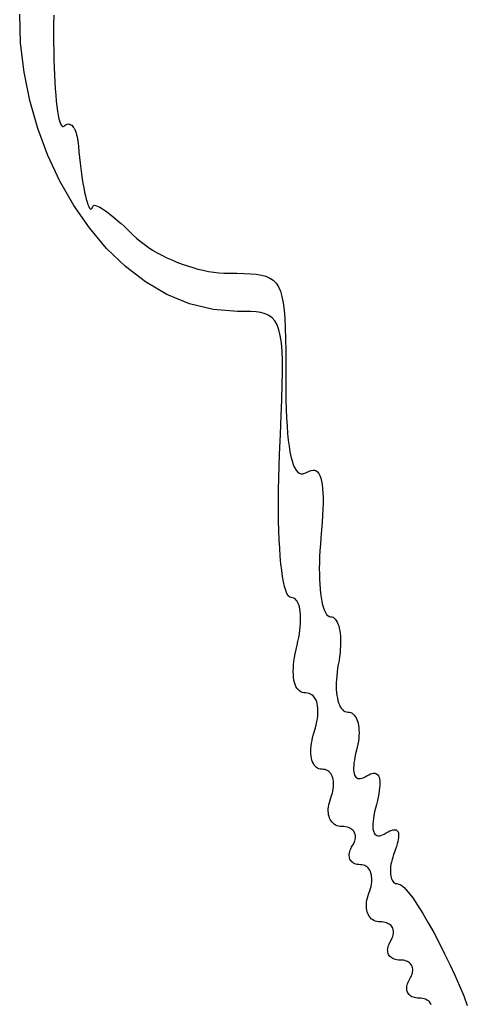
# Model space of a CAD drawing. Header units: metres. Extents: x 7 to 471, y 42 to 513.
# Tile 12 of 85: x 36 to 44, y 178 to 196. Entities that reach past the tile are written whole.
import ezdxf

# ---------------------------------------------------------------- set-up
doc = ezdxf.new("R2010")
doc.units = ezdxf.units.M

msp = doc.modelspace()

# ---------------------------------------------------------------- linework, layer by layer
for p, q in [((36.0162, 195.815), (35.9989, 196.35)), ((36.6287, 196.333), (36.6268, 196.162)), ((36.6268, 196.162), (36.6258, 195.991)), ((36.6258, 195.991), (36.6263, 195.825)), ((36.079, 195.28), (36.0162, 195.815)), ((36.6263, 195.825), (36.6281, 195.665)), ((36.6281, 195.665), (36.6313, 195.511)), ((36.6313, 195.511), (36.6358, 195.364)), ((36.1851, 194.753), (36.079, 195.28)), ((36.6358, 195.364), (36.6416, 195.223)), ((36.6416, 195.223), (36.6485, 195.091)), ((36.6485, 195.091), (36.6566, 194.966)), ((36.6566, 194.966), (36.6658, 194.85)), ((36.6658, 194.85), (36.676, 194.743)), ((36.3323, 194.237), (36.1851, 194.753)), ((36.676, 194.743), (36.6872, 194.646)), ((36.6872, 194.646), (36.6993, 194.558)), ((36.6993, 194.558), (36.7123, 194.481)), ((36.7123, 194.481), (36.7262, 194.416)), ((36.7262, 194.416), (36.7408, 194.361)), ((36.7408, 194.361), (36.7561, 194.319)), ((36.7561, 194.319), (36.7721, 194.289)), ((36.7721, 194.289), (36.7888, 194.273)), ((36.8059, 194.27), (36.8236, 194.28)), ((36.8236, 194.28), (36.8416, 194.296)), ((36.8416, 194.296), (36.8595, 194.308)), ((36.8595, 194.308), (36.8772, 194.315)), ((36.8772, 194.315), (36.8946, 194.319)), ((36.8946, 194.319), (36.9118, 194.318)), ((36.9118, 194.318), (36.9286, 194.314)), ((36.9286, 194.314), (36.9449, 194.306)), ((36.9449, 194.306), (36.9607, 194.295)), ((36.9607, 194.295), (36.976, 194.28)), ((36.976, 194.28), (36.9906, 194.261)), ((36.5184, 193.738), (36.3323, 194.237)), ((36.7888, 194.273), (36.8059, 194.27)), ((36.9906, 194.261), (37.0044, 194.24)), ((37.0044, 194.24), (37.0175, 194.215)), ((37.0175, 194.215), (37.0298, 194.186)), ((37.0298, 194.186), (37.0411, 194.155)), ((37.0411, 194.155), (37.0514, 194.121)), ((37.0514, 194.121), (37.0607, 194.084)), ((37.0607, 194.084), (37.0688, 194.045)), ((37.0688, 194.045), (37.0757, 194.002)), ((37.0757, 194.002), (37.0814, 193.958)), ((37.0814, 193.958), (37.0858, 193.91)), ((37.0858, 193.91), (37.0946, 193.803)), ((36.7411, 193.261), (36.5184, 193.738)), ((37.0946, 193.803), (37.1047, 193.697)), ((37.1047, 193.697), (37.1159, 193.594)), ((37.1159, 193.594), (37.1282, 193.494)), ((37.1282, 193.494), (37.1414, 193.398)), ((37.1414, 193.398), (37.1554, 193.306)), ((36.9983, 192.812), (36.7411, 193.261)), ((37.1554, 193.306), (37.1699, 193.219)), ((37.1699, 193.219), (37.1849, 193.137)), ((37.1849, 193.137), (37.2003, 193.061)), ((37.2003, 193.061), (37.2158, 192.992)), ((37.2158, 192.992), (37.2314, 192.93)), ((37.2314, 192.93), (37.2468, 192.875)), ((37.2468, 192.875), (37.2621, 192.829)), ((37.2621, 192.829), (37.2769, 192.793)), ((37.2877, 192.396), (36.9983, 192.812)), ((37.2769, 192.793), (37.2913, 192.765)), ((37.2913, 192.765), (37.305, 192.748)), ((37.305, 192.748), (37.3179, 192.742)), ((37.3179, 192.742), (37.3298, 192.747)), ((37.3298, 192.747), (37.3407, 192.764)), ((37.3407, 192.764), (37.3503, 192.793)), ((37.3503, 192.793), (37.3563, 192.805)), ((37.3563, 192.805), (37.3668, 192.812)), ((37.3668, 192.812), (37.3815, 192.815)), ((37.3815, 192.815), (37.4004, 192.813)), ((37.4004, 192.813), (37.4232, 192.806)), ((37.4232, 192.806), (37.4497, 192.795)), ((37.4497, 192.795), (37.4797, 192.78)), ((37.4797, 192.78), (37.513, 192.76)), ((37.513, 192.76), (37.5494, 192.737)), ((37.5494, 192.737), (37.5888, 192.71)), ((37.5888, 192.71), (37.6309, 192.68)), ((37.6309, 192.68), (37.6755, 192.646)), ((37.6755, 192.646), (37.7224, 192.608)), ((37.7224, 192.608), (37.7715, 192.568)), ((37.7715, 192.568), (37.8226, 192.524)), ((37.8226, 192.524), (37.8754, 192.477)), ((37.8754, 192.477), (37.9297, 192.428)), ((37.6071, 192.018), (37.2877, 192.396)), ((37.9297, 192.428), (37.9854, 192.376)), ((37.9854, 192.376), (38.0422, 192.321)), ((38.0422, 192.321), (38.1, 192.264)), ((38.1, 192.264), (38.1617, 192.206)), ((38.1617, 192.206), (38.2287, 192.149)), ((38.2287, 192.149), (38.3008, 192.094)), ((38.3008, 192.094), (38.3775, 192.04)), ((37.9543, 191.684), (37.6071, 192.018)), ((38.3775, 192.04), (38.4583, 191.988)), ((38.4583, 191.988), (38.5427, 191.939)), ((38.5427, 191.939), (38.6304, 191.891)), ((38.6304, 191.891), (38.7208, 191.846)), ((38.7208, 191.846), (38.8136, 191.804)), ((38.8136, 191.804), (38.9084, 191.764)), ((38.9084, 191.764), (39.0046, 191.727)), ((39.0046, 191.727), (39.1018, 191.694)), ((38.327, 191.399), (37.9543, 191.684)), ((39.1018, 191.694), (39.1996, 191.663)), ((39.1996, 191.663), (39.2976, 191.637)), ((39.2976, 191.637), (39.3953, 191.613)), ((39.3953, 191.613), (39.4922, 191.594)), ((39.4922, 191.594), (39.588, 191.579)), ((39.588, 191.579), (39.6822, 191.568)), ((39.6822, 191.568), (39.7743, 191.561)), ((39.7743, 191.561), (39.8639, 191.558)), ((39.8639, 191.558), (40.0136, 191.558)), ((40.0136, 191.558), (40.1485, 191.556)), ((40.1485, 191.556), (40.2693, 191.551)), ((40.2693, 191.551), (40.3768, 191.541)), ((38.723, 191.168), (38.327, 191.399)), ((40.3768, 191.541), (40.4719, 191.525)), ((40.4719, 191.525), (40.5552, 191.502)), ((40.5552, 191.502), (40.6275, 191.47)), ((40.6275, 191.47), (40.6897, 191.428)), ((40.6897, 191.428), (40.7424, 191.374)), ((40.7424, 191.374), (40.7865, 191.307)), ((40.7865, 191.307), (40.8227, 191.225)), ((40.8227, 191.225), (40.8518, 191.127)), ((39.1402, 190.996), (38.723, 191.168)), ((40.8518, 191.127), (40.8746, 191.012)), ((40.8746, 191.012), (40.8919, 190.878)), ((39.5762, 190.89), (39.1402, 190.996)), ((40.029, 190.853), (39.5762, 190.89)), ((40.1559, 190.852), (40.029, 190.853)), ((40.27, 190.85), (40.1559, 190.852)), ((40.3721, 190.843), (40.27, 190.85)), ((40.4626, 190.83), (40.3721, 190.843)), ((40.5422, 190.809), (40.4626, 190.83)), ((40.8919, 190.878), (40.9044, 190.724)), ((40.6113, 190.778), (40.5422, 190.809)), ((40.6706, 190.735), (40.6113, 190.778)), ((40.7207, 190.678), (40.6706, 190.735)), ((40.7621, 190.606), (40.7207, 190.678)), ((40.9044, 190.724), (40.9129, 190.548)), ((40.7953, 190.515), (40.7621, 190.606)), ((40.8211, 190.405), (40.7953, 190.515)), ((40.9129, 190.548), (40.9181, 190.348)), ((40.8398, 190.274), (40.8211, 190.405)), ((40.8522, 190.118), (40.8398, 190.274)), ((40.9181, 190.348), (40.9209, 190.124)), ((40.8588, 189.937), (40.8522, 190.118)), ((40.9209, 190.124), (40.922, 189.875)), ((40.8601, 189.729), (40.8588, 189.937)), ((40.8567, 189.491), (40.8601, 189.729)), ((40.922, 189.875), (40.9222, 189.597)), ((40.9222, 189.597), (40.9231, 189.4)), ((40.8492, 189.222), (40.8567, 189.491)), ((40.9231, 189.4), (40.9259, 189.215)), ((40.8382, 188.92), (40.8492, 189.222)), ((40.9259, 189.215), (40.9305, 189.043)), ((40.9305, 189.043), (40.9371, 188.882)), ((40.8243, 188.582), (40.8382, 188.92)), ((40.9371, 188.882), (40.9455, 188.734)), ((40.9455, 188.734), (40.9559, 188.597)), ((40.8079, 188.207), (40.8243, 188.582)), ((40.9559, 188.597), (40.9682, 188.472)), ((40.9682, 188.472), (40.9825, 188.359)), ((40.9825, 188.359), (40.9988, 188.257)), ((40.7993, 187.986), (40.8079, 188.207)), ((40.9988, 188.257), (41.0172, 188.167)), ((41.0172, 188.167), (41.0375, 188.089)), ((41.0375, 188.089), (41.06, 188.021)), ((40.7929, 187.771), (40.7993, 187.986)), ((41.06, 188.021), (41.0845, 187.965)), ((41.0845, 187.965), (41.1112, 187.92)), ((41.1112, 187.92), (41.14, 187.887)), ((41.3562, 187.901), (41.3929, 187.914)), ((41.3929, 187.914), (41.4267, 187.919)), ((41.4267, 187.919), (41.4576, 187.916)), ((41.4576, 187.916), (41.4855, 187.904)), ((41.4855, 187.904), (41.5107, 187.884)), ((40.7889, 187.562), (40.7929, 187.771)), ((41.14, 187.887), (41.1709, 187.864)), ((41.1709, 187.864), (41.204, 187.852)), ((41.204, 187.852), (41.2393, 187.85)), ((41.2393, 187.85), (41.2768, 187.86)), ((41.2768, 187.86), (41.3166, 187.88)), ((41.3166, 187.88), (41.3562, 187.901)), ((41.5107, 187.884), (41.533, 187.855)), ((41.533, 187.855), (41.5525, 187.817)), ((41.5525, 187.817), (41.5692, 187.771)), ((41.5692, 187.771), (41.5831, 187.716)), ((40.7871, 187.36), (40.7889, 187.562)), ((41.5831, 187.716), (41.5942, 187.652)), ((41.5942, 187.652), (41.6025, 187.579)), ((41.6025, 187.579), (41.6081, 187.497)), ((40.7875, 187.165), (40.7871, 187.36)), ((41.6081, 187.497), (41.6109, 187.406)), ((41.6109, 187.406), (41.6111, 187.306)), ((41.6086, 187.197), (41.6033, 187.079)), ((41.6111, 187.306), (41.6086, 187.197)), ((40.79, 186.978), (40.7875, 187.165)), ((41.6033, 187.079), (41.5954, 186.951)), ((40.7946, 186.801), (40.79, 186.978)), ((41.5849, 186.813), (41.5717, 186.666)), ((41.5954, 186.951), (41.5849, 186.813)), ((40.8013, 186.632), (40.7946, 186.801)), ((40.8099, 186.473), (40.8013, 186.632)), ((41.5717, 186.666), (41.5614, 186.547)), ((40.8204, 186.325), (40.8099, 186.473)), ((41.5614, 186.547), (41.5533, 186.43)), ((40.8329, 186.188), (40.8204, 186.325)), ((41.5475, 186.317), (41.544, 186.206)), ((41.5533, 186.43), (41.5475, 186.317)), ((40.8472, 186.063), (40.8329, 186.188)), ((41.544, 186.206), (41.5425, 186.1)), ((41.5425, 186.1), (41.5432, 185.998)), ((40.8632, 185.951), (40.8472, 186.063)), ((40.881, 185.851), (40.8632, 185.951)), ((41.5432, 185.998), (41.5459, 185.9)), ((41.5459, 185.9), (41.5507, 185.807)), ((40.9005, 185.765), (40.881, 185.851)), ((40.9216, 185.693), (40.9005, 185.765)), ((41.5507, 185.807), (41.5574, 185.719)), ((41.5574, 185.719), (41.566, 185.636)), ((40.9443, 185.636), (40.9216, 185.693)), ((40.9685, 185.595), (40.9443, 185.636)), ((40.9942, 185.57), (40.9685, 185.595)), ((41.0213, 185.561), (40.9942, 185.57)), ((41.0476, 185.558), (41.0213, 185.561)), ((41.0718, 185.549), (41.0476, 185.558)), ((41.094, 185.535), (41.0718, 185.549)), ((41.1141, 185.516), (41.094, 185.535)), ((41.566, 185.636), (41.5765, 185.56)), ((41.5765, 185.56), (41.5889, 185.49)), ((41.1321, 185.492), (41.1141, 185.516)), ((41.1479, 185.462), (41.1321, 185.492)), ((41.1616, 185.428), (41.1479, 185.462)), ((41.1731, 185.39), (41.1616, 185.428)), ((41.1824, 185.348), (41.1731, 185.39)), ((41.5889, 185.49), (41.603, 185.427)), ((41.603, 185.427), (41.6188, 185.372)), ((41.6188, 185.372), (41.6364, 185.323)), ((41.1894, 185.302), (41.1824, 185.348)), ((41.1942, 185.252), (41.1894, 185.302)), ((41.1967, 185.199), (41.1942, 185.252)), ((41.1968, 185.143), (41.1967, 185.199)), ((41.6364, 185.323), (41.6555, 185.283)), ((41.6555, 185.283), (41.6763, 185.251)), ((41.6763, 185.251), (41.6986, 185.227)), ((41.6986, 185.227), (41.7224, 185.213)), ((41.7224, 185.213), (41.7477, 185.208)), ((41.7477, 185.208), (41.7729, 185.205)), ((41.7729, 185.205), (41.7964, 185.197)), ((41.7964, 185.197), (41.8183, 185.183)), ((41.8183, 185.183), (41.8384, 185.163)), ((41.1829, 184.957), (41.1899, 185.022)), ((41.1899, 185.022), (41.1945, 185.084)), ((41.1945, 185.084), (41.1968, 185.143)), ((41.8384, 185.163), (41.8567, 185.139)), ((41.8567, 185.139), (41.8733, 185.109)), ((41.8733, 185.109), (41.888, 185.076)), ((41.888, 185.076), (41.9008, 185.038)), ((41.9008, 185.038), (41.9117, 184.995)), ((41.9117, 184.995), (41.9207, 184.949)), ((41.147, 184.751), (41.1614, 184.822)), ((41.1614, 184.822), (41.1734, 184.89)), ((41.1734, 184.89), (41.1829, 184.957)), ((41.9207, 184.949), (41.9276, 184.9)), ((41.9276, 184.9), (41.9326, 184.846)), ((41.9326, 184.846), (41.9354, 184.79)), ((41.1113, 184.6), (41.13, 184.679)), ((41.13, 184.679), (41.147, 184.751)), ((41.9347, 184.669), (41.9312, 184.604)), ((41.9361, 184.731), (41.9347, 184.669)), ((41.9354, 184.79), (41.9361, 184.731)), ((41.0729, 184.382), (41.0828, 184.451)), ((41.0828, 184.451), (41.0956, 184.524)), ((41.0956, 184.524), (41.1113, 184.6)), ((41.9172, 184.469), (41.9068, 184.398)), ((41.9253, 184.538), (41.9172, 184.469)), ((41.9312, 184.604), (41.9253, 184.538)), ((41.0618, 184.253), (41.0659, 184.315)), ((41.0659, 184.315), (41.0729, 184.382)), ((41.8941, 184.326), (41.8815, 184.254)), ((41.9068, 184.398), (41.8941, 184.326)), ((41.0605, 184.193), (41.0618, 184.253)), ((41.062, 184.137), (41.0605, 184.193)), ((41.0663, 184.085), (41.062, 184.137)), ((41.0734, 184.037), (41.0663, 184.085)), ((41.8638, 184.115), (41.8586, 184.048)), ((41.8714, 184.184), (41.8638, 184.115)), ((41.8815, 184.254), (41.8714, 184.184)), ((41.0832, 183.993), (41.0734, 184.037)), ((41.0958, 183.953), (41.0832, 183.993)), ((41.1111, 183.918), (41.0958, 183.953)), ((41.129, 183.887), (41.1111, 183.918)), ((41.8559, 183.984), (41.8554, 183.922)), ((41.8554, 183.922), (41.8573, 183.863)), ((41.8586, 184.048), (41.8559, 183.984)), ((41.1496, 183.86), (41.129, 183.887)), ((41.1729, 183.838), (41.1496, 183.86)), ((41.1988, 183.82), (41.1729, 183.838)), ((41.2273, 183.807), (41.1988, 183.82)), ((41.2583, 183.8), (41.2273, 183.807)), ((41.2919, 183.797), (41.2583, 183.8)), ((41.3242, 183.795), (41.2919, 183.797)), ((41.3541, 183.789), (41.3242, 183.795)), ((41.3816, 183.778), (41.3541, 183.789)), ((41.4066, 183.763), (41.3816, 183.778)), ((41.4292, 183.745), (41.4066, 183.763)), ((41.4493, 183.722), (41.4292, 183.745)), ((41.4669, 183.696), (41.4493, 183.722)), ((41.8573, 183.863), (41.8615, 183.806)), ((41.8615, 183.806), (41.8678, 183.753)), ((41.8678, 183.753), (41.8763, 183.704)), ((41.4819, 183.667), (41.4669, 183.696)), ((41.4943, 183.634), (41.4819, 183.667)), ((41.5041, 183.598), (41.4943, 183.634)), ((41.5112, 183.559), (41.5041, 183.598)), ((41.5157, 183.517), (41.5112, 183.559)), ((41.8763, 183.704), (41.887, 183.657)), ((41.887, 183.657), (41.8997, 183.615)), ((41.8997, 183.615), (41.9144, 183.577)), ((41.9144, 183.577), (41.9312, 183.543)), ((41.9312, 183.543), (41.9498, 183.514)), ((41.5062, 183.322), (41.5127, 183.375)), ((41.5127, 183.375), (41.5165, 183.425)), ((41.5175, 183.472), (41.5157, 183.517)), ((41.5165, 183.425), (41.5175, 183.472)), ((41.9498, 183.514), (41.9704, 183.49)), ((41.9704, 183.49), (41.9928, 183.47)), ((41.9928, 183.47), (42.0169, 183.456)), ((42.0169, 183.456), (42.0429, 183.447)), ((42.0429, 183.447), (42.0705, 183.444)), ((42.0705, 183.444), (42.0981, 183.442)), ((42.0981, 183.442), (42.1239, 183.435)), ((42.1239, 183.435), (42.1478, 183.424)), ((42.1478, 183.424), (42.1698, 183.408)), ((42.1698, 183.408), (42.1899, 183.389)), ((42.1899, 183.389), (42.2081, 183.365)), ((42.2081, 183.365), (42.2242, 183.338)), ((41.4694, 183.152), (41.4846, 183.211)), ((41.4846, 183.211), (41.4968, 183.268)), ((41.4968, 183.268), (41.5062, 183.322)), ((42.2242, 183.338), (42.2383, 183.308)), ((42.2383, 183.308), (42.2502, 183.274)), ((42.2502, 183.274), (42.26, 183.237)), ((42.26, 183.237), (42.2677, 183.197)), ((42.2677, 183.197), (42.2731, 183.155)), ((41.4193, 182.976), (41.4339, 183.033)), ((41.4339, 183.033), (41.4694, 183.152)), ((42.2755, 183.013), (42.2716, 182.961)), ((42.2731, 183.155), (42.2762, 183.11)), ((42.277, 183.062), (42.2755, 183.013)), ((42.2762, 183.11), (42.277, 183.062)), ((41.3878, 182.765), (41.3917, 182.815)), ((41.3917, 182.815), (41.3982, 182.866)), ((41.3982, 182.866), (41.4074, 182.92)), ((41.4074, 182.92), (41.4193, 182.976)), ((42.2563, 182.853), (42.245, 182.796)), ((42.2652, 182.908), (42.2563, 182.853)), ((42.2716, 182.961), (42.2652, 182.908)), ((41.3866, 182.717), (41.3878, 182.765)), ((41.3879, 182.672), (41.3866, 182.717)), ((41.3918, 182.63), (41.3879, 182.672)), ((41.3982, 182.591), (41.3918, 182.63)), ((42.215, 182.674), (42.2017, 182.613)), ((42.231, 182.739), (42.215, 182.674)), ((42.245, 182.796), (42.231, 182.739)), ((41.407, 182.554), (41.3982, 182.591)), ((41.4183, 182.521), (41.407, 182.554)), ((41.4321, 182.49), (41.4183, 182.521)), ((41.4482, 182.464), (41.4321, 182.49)), ((41.4666, 182.441), (41.4482, 182.464)), ((41.4874, 182.422), (41.4666, 182.441)), ((42.1785, 182.456), (42.1762, 182.412)), ((42.1835, 182.504), (42.1785, 182.456)), ((42.1912, 182.557), (42.1835, 182.504)), ((42.2017, 182.613), (42.1912, 182.557)), ((41.5104, 182.406), (41.4874, 182.422)), ((41.5357, 182.395), (41.5104, 182.406)), ((41.5632, 182.388), (41.5357, 182.395)), ((41.5928, 182.386), (41.5632, 182.388)), ((41.622, 182.384), (41.5928, 182.386)), ((41.6493, 182.379), (41.622, 182.384)), ((41.6745, 182.371), (41.6493, 182.379)), ((41.6977, 182.359), (41.6745, 182.371)), ((41.7188, 182.344), (41.6977, 182.359)), ((41.7377, 182.327), (41.7188, 182.344)), ((41.7545, 182.307), (41.7377, 182.327)), ((41.7691, 182.284), (41.7545, 182.307)), ((41.7814, 182.258), (41.7691, 182.284)), ((41.7914, 182.231), (41.7814, 182.258)), ((42.1762, 182.412), (42.1767, 182.373)), ((42.1767, 182.373), (42.1798, 182.337)), ((42.1798, 182.337), (42.1857, 182.306)), ((42.1857, 182.306), (42.1942, 182.28)), ((42.1942, 182.28), (42.2053, 182.258)), ((42.2053, 182.258), (42.2191, 182.24)), ((42.3877, 182.245), (42.4219, 182.264)), ((42.4219, 182.264), (42.4566, 182.284)), ((42.4566, 182.284), (42.4887, 182.299)), ((42.4887, 182.299), (42.5181, 182.309)), ((42.5181, 182.309), (42.5448, 182.313)), ((42.5448, 182.313), (42.5688, 182.313)), ((42.5688, 182.313), (42.5901, 182.308)), ((42.5901, 182.308), (42.6087, 182.298)), ((42.6087, 182.298), (42.6246, 182.283)), ((42.6246, 182.283), (42.6377, 182.263)), ((42.6377, 182.263), (42.648, 182.238)), ((41.799, 182.201), (41.7914, 182.231)), ((41.8043, 182.169), (41.799, 182.201)), ((41.8071, 182.135), (41.8043, 182.169)), ((41.8054, 182.062), (41.8075, 182.1)), ((41.8075, 182.1), (41.8071, 182.135)), ((42.2191, 182.24), (42.2354, 182.227)), ((42.2354, 182.227), (42.2544, 182.218)), ((42.2544, 182.218), (42.276, 182.214)), ((42.276, 182.214), (42.3001, 182.215)), ((42.3001, 182.215), (42.3268, 182.22)), ((42.3268, 182.22), (42.356, 182.23)), ((42.356, 182.23), (42.3877, 182.245)), ((42.648, 182.238), (42.6557, 182.209)), ((42.6557, 182.209), (42.6605, 182.175)), ((42.6618, 182.093), (42.6583, 182.045)), ((42.6605, 182.175), (42.6625, 182.136)), ((42.6625, 182.136), (42.6618, 182.093)), ((41.7555, 181.857), (41.7708, 181.9)), ((41.7708, 181.9), (41.7834, 181.942)), ((41.7834, 181.942), (41.7934, 181.984)), ((41.7934, 181.984), (41.8007, 182.024)), ((41.8007, 182.024), (41.8054, 182.062)), ((42.6428, 181.935), (42.6308, 181.873)), ((42.6519, 181.992), (42.6428, 181.935)), ((42.6583, 182.045), (42.6519, 181.992)), ((41.7125, 181.69), (41.7188, 181.73)), ((41.7188, 181.73), (41.728, 181.771)), ((41.728, 181.771), (41.7402, 181.814)), ((41.7402, 181.814), (41.7555, 181.857)), ((42.5983, 181.735), (42.5804, 181.664)), ((42.6159, 181.806), (42.5983, 181.735)), ((42.6308, 181.873), (42.6159, 181.806)), ((41.7084, 181.614), (41.709, 181.651)), ((41.7105, 181.579), (41.7084, 181.614)), ((41.709, 181.651), (41.7125, 181.69)), ((41.7153, 181.545), (41.7105, 181.579)), ((41.7228, 181.513), (41.7153, 181.545)), ((42.5533, 181.534), (42.544, 181.477)), ((42.5654, 181.597), (42.5533, 181.534)), ((42.5804, 181.664), (42.5654, 181.597)), ((41.7328, 181.483), (41.7228, 181.513)), ((41.7454, 181.456), (41.7328, 181.483)), ((41.7605, 181.43), (41.7454, 181.456)), ((41.7779, 181.407), (41.7605, 181.43)), ((41.7978, 181.387), (41.7779, 181.407)), ((41.82, 181.37), (41.7978, 181.387)), ((41.8444, 181.355), (41.82, 181.37)), ((41.871, 181.343), (41.8444, 181.355)), ((42.534, 181.376), (42.5333, 181.332)), ((42.5376, 181.424), (42.534, 181.376)), ((42.544, 181.477), (42.5376, 181.424)), ((41.8998, 181.335), (41.871, 181.343)), ((41.9307, 181.33), (41.8998, 181.335)), ((41.9636, 181.328), (41.9307, 181.33)), ((41.9965, 181.327), (41.9636, 181.328)), ((42.0272, 181.323), (41.9965, 181.327)), ((42.0558, 181.317), (42.0272, 181.323)), ((42.0821, 181.31), (42.0558, 181.317)), ((42.1061, 181.3), (42.0821, 181.31)), ((42.1278, 181.288), (42.1061, 181.3)), ((42.147, 181.275), (42.1278, 181.288)), ((42.1639, 181.259), (42.147, 181.275)), ((42.1783, 181.243), (42.1639, 181.259)), ((42.19, 181.224), (42.1783, 181.243)), ((42.1993, 181.204), (42.19, 181.224)), ((42.2058, 181.183), (42.1993, 181.204)), ((42.2097, 181.16), (42.2058, 181.183)), ((42.5333, 181.332), (42.5354, 181.293)), ((42.5354, 181.293), (42.5403, 181.259)), ((42.5403, 181.259), (42.5481, 181.23)), ((42.5481, 181.23), (42.5586, 181.206)), ((42.5586, 181.206), (42.572, 181.187)), ((42.572, 181.187), (42.5882, 181.172)), ((42.5882, 181.172), (42.6071, 181.162)), ((42.6806, 181.163), (42.7106, 181.173)), ((42.7106, 181.173), (42.7434, 181.189)), ((42.7434, 181.189), (42.7789, 181.209)), ((42.7789, 181.209), (42.8135, 181.229)), ((42.8135, 181.229), (42.8454, 181.245)), ((42.8454, 181.245), (42.8746, 181.257)), ((42.8746, 181.257), (42.9009, 181.265)), ((42.9009, 181.265), (42.9244, 181.269)), ((42.9244, 181.269), (42.9451, 181.268)), ((42.9451, 181.268), (42.963, 181.264)), ((42.963, 181.264), (42.9781, 181.256)), ((42.9781, 181.256), (42.9903, 181.244)), ((42.9903, 181.244), (42.9997, 181.228)), ((42.9997, 181.228), (43.0062, 181.208)), ((43.0062, 181.208), (43.0098, 181.184)), ((43.0098, 181.184), (43.0105, 181.156)), ((42.1569, 180.975), (42.1734, 181.004)), ((42.1734, 181.004), (42.1868, 181.032)), ((42.1868, 181.032), (42.1972, 181.06)), ((42.1972, 181.06), (42.2046, 181.086)), ((42.2046, 181.086), (42.2091, 181.112)), ((42.2091, 181.112), (42.2108, 181.137)), ((42.2108, 181.137), (42.2097, 181.16)), ((42.6071, 181.162), (42.6288, 181.158)), ((42.6288, 181.158), (42.6533, 181.158)), ((42.6533, 181.158), (42.6806, 181.163)), ((42.9841, 181.007), (42.9702, 180.961)), ((42.9951, 181.05), (42.9841, 181.007)), ((43.0032, 181.089), (42.9951, 181.05)), ((43.0083, 181.124), (43.0032, 181.089)), ((43.0105, 181.156), (43.0083, 181.124)), ((42.0968, 180.79), (42.0975, 180.813)), ((42.0975, 180.813), (42.1009, 180.838)), ((42.1009, 180.838), (42.1068, 180.864)), ((42.1068, 180.864), (42.1153, 180.89)), ((42.1153, 180.89), (42.1264, 180.918)), ((42.1264, 180.918), (42.1403, 180.946)), ((42.1403, 180.946), (42.1569, 180.975)), ((42.916, 180.809), (42.9008, 180.762)), ((42.9334, 180.856), (42.916, 180.809)), ((42.9533, 180.91), (42.9334, 180.856)), ((42.9702, 180.961), (42.9533, 180.91)), ((42.0985, 180.767), (42.0968, 180.79)), ((42.1028, 180.746), (42.0985, 180.767)), ((42.1094, 180.726), (42.1028, 180.746)), ((42.1185, 180.707), (42.1094, 180.726)), ((42.1299, 180.691), (42.1185, 180.707)), ((42.1436, 180.675), (42.1299, 180.691)), ((42.1596, 180.662), (42.1436, 180.675)), ((42.1779, 180.65), (42.1596, 180.662)), ((42.1983, 180.64), (42.1779, 180.65)), ((42.221, 180.633), (42.1983, 180.64)), ((42.2458, 180.627), (42.221, 180.633)), ((42.2726, 180.623), (42.2458, 180.627)), ((42.3016, 180.622), (42.2726, 180.623)), ((42.3305, 180.62), (42.3016, 180.622)), ((42.3575, 180.615), (42.3305, 180.62)), ((42.8687, 180.629), (42.8624, 180.587)), ((42.8772, 180.671), (42.8687, 180.629)), ((42.8879, 180.716), (42.8772, 180.671)), ((42.9008, 180.762), (42.8879, 180.716)), ((42.3825, 180.607), (42.3575, 180.615)), ((42.4054, 180.595), (42.3825, 180.607)), ((42.4263, 180.58), (42.4054, 180.595)), ((42.445, 180.563), (42.4263, 180.58)), ((42.4615, 180.543), (42.445, 180.563)), ((42.4759, 180.52), (42.4615, 180.543)), ((42.488, 180.494), (42.4759, 180.52)), ((42.4978, 180.467), (42.488, 180.494)), ((42.5053, 180.437), (42.4978, 180.467)), ((42.5105, 180.405), (42.5053, 180.437)), ((42.8583, 180.548), (42.8564, 180.51)), ((42.8564, 180.51), (42.8566, 180.475)), ((42.8566, 180.475), (42.859, 180.442)), ((42.8624, 180.587), (42.8583, 180.548)), ((42.859, 180.442), (42.8635, 180.411)), ((42.499, 180.22), (42.5064, 180.26)), ((42.5064, 180.26), (42.5112, 180.299)), ((42.5132, 180.371), (42.5105, 180.405)), ((42.5112, 180.299), (42.5134, 180.336)), ((42.5134, 180.336), (42.5132, 180.371)), ((42.8635, 180.411), (42.8701, 180.383)), ((42.8701, 180.383), (42.8788, 180.358)), ((42.8788, 180.358), (42.8895, 180.335)), ((42.8895, 180.335), (42.9023, 180.316)), ((42.9023, 180.316), (42.9171, 180.299)), ((42.9171, 180.299), (42.934, 180.287)), ((42.934, 180.287), (42.9529, 180.277)), ((42.9529, 180.277), (42.9737, 180.271)), ((42.9737, 180.271), (42.9966, 180.269)), ((42.9966, 180.269), (43.0479, 180.251)), ((42.4458, 180.05), (42.461, 180.093)), ((42.461, 180.093), (42.4764, 180.136)), ((42.4764, 180.136), (42.489, 180.179)), ((42.489, 180.179), (42.499, 180.22)), ((43.0479, 180.251), (43.1117, 180.199)), ((43.1117, 180.199), (43.1862, 180.116)), ((43.1862, 180.116), (43.2698, 180.006)), ((42.4146, 179.888), (42.418, 179.926)), ((42.418, 179.926), (42.4243, 179.966)), ((42.4243, 179.966), (42.4336, 180.008)), ((42.4336, 180.008), (42.4458, 180.05)), ((43.2698, 180.006), (43.3606, 179.873)), ((42.4139, 179.85), (42.4146, 179.888)), ((42.416, 179.815), (42.4139, 179.85)), ((42.4209, 179.781), (42.416, 179.815)), ((42.4283, 179.749), (42.4209, 179.781)), ((42.4384, 179.719), (42.4283, 179.749)), ((42.4509, 179.692), (42.4384, 179.719)), ((43.3606, 179.873), (43.4568, 179.719)), ((43.4568, 179.719), (43.5568, 179.549)), ((42.466, 179.666), (42.4509, 179.692)), ((42.4835, 179.643), (42.466, 179.666)), ((42.5034, 179.623), (42.4835, 179.643)), ((42.5255, 179.606), (42.5034, 179.623)), ((42.55, 179.591), (42.5255, 179.606)), ((42.5766, 179.579), (42.55, 179.591)), ((42.6054, 179.571), (42.5766, 179.579)), ((42.6362, 179.566), (42.6054, 179.571)), ((42.6692, 179.564), (42.6362, 179.566)), ((42.702, 179.563), (42.6692, 179.564)), ((42.7328, 179.559), (42.702, 179.563)), ((42.7613, 179.554), (42.7328, 179.559)), ((42.7876, 179.546), (42.7613, 179.554)), ((42.8116, 179.536), (42.7876, 179.546)), ((42.8333, 179.524), (42.8116, 179.536)), ((43.5568, 179.549), (43.6588, 179.367)), ((42.8526, 179.511), (42.8333, 179.524)), ((42.8694, 179.496), (42.8526, 179.511)), ((42.8838, 179.479), (42.8694, 179.496)), ((42.8956, 179.46), (42.8838, 179.479)), ((42.9048, 179.44), (42.8956, 179.46)), ((42.9114, 179.419), (42.9048, 179.44)), ((42.9102, 179.322), (42.9147, 179.348)), ((42.9153, 179.397), (42.9114, 179.419)), ((42.9147, 179.348), (42.9164, 179.373)), ((42.9164, 179.373), (42.9153, 179.397)), ((43.6588, 179.367), (43.7609, 179.174)), ((42.8324, 179.154), (42.846, 179.182)), ((42.846, 179.182), (42.8789, 179.24)), ((42.8789, 179.24), (42.8923, 179.268)), ((42.8923, 179.268), (42.9027, 179.296)), ((42.9027, 179.296), (42.9102, 179.322)), ((43.7609, 179.174), (43.8616, 178.976)), ((42.8067, 179.049), (42.8089, 179.074)), ((42.8072, 179.026), (42.8067, 179.049)), ((42.8103, 179.003), (42.8072, 179.026)), ((42.8089, 179.074), (42.8139, 179.1)), ((42.816, 178.982), (42.8103, 179.003)), ((42.8139, 179.1), (42.8218, 179.127)), ((42.8243, 178.962), (42.816, 178.982)), ((42.8218, 179.127), (42.8324, 179.154)), ((42.8352, 178.944), (42.8243, 178.962)), ((42.8485, 178.927), (42.8352, 178.944)), ((42.8643, 178.911), (42.8485, 178.927)), ((42.8824, 178.898), (42.8643, 178.911)), ((42.9029, 178.886), (42.8824, 178.898)), ((42.9257, 178.876), (42.9029, 178.886)), ((42.9507, 178.869), (42.9257, 178.876)), ((42.978, 178.863), (42.9507, 178.869)), ((43.0074, 178.859), (42.978, 178.863)), ((43.0704, 178.857), (43.0074, 178.859)), ((43.0998, 178.854), (43.0704, 178.857)), ((43.127, 178.848), (43.0998, 178.854)), ((43.1521, 178.84), (43.127, 178.848)), ((43.1748, 178.83), (43.1521, 178.84)), ((43.1953, 178.819), (43.1748, 178.83)), ((43.2135, 178.805), (43.1953, 178.819)), ((43.2292, 178.79), (43.2135, 178.805)), ((43.8616, 178.976), (43.959, 178.776)), ((43.2426, 178.773), (43.2292, 178.79)), ((43.2534, 178.755), (43.2426, 178.773)), ((43.2617, 178.735), (43.2534, 178.755)), ((43.256, 178.59), (43.2638, 178.617)), ((43.2675, 178.714), (43.2617, 178.735)), ((43.2638, 178.617), (43.2688, 178.643)), ((43.2706, 178.691), (43.2675, 178.714)), ((43.2688, 178.643), (43.2711, 178.667)), ((43.2711, 178.667), (43.2706, 178.691)), ((43.959, 178.776), (44.0513, 178.577)), ((43.1745, 178.421), (43.1852, 178.449)), ((43.1852, 178.449), (43.1988, 178.477)), ((43.1988, 178.477), (43.2318, 178.534)), ((43.2318, 178.534), (43.2453, 178.563)), ((43.2453, 178.563), (43.256, 178.59)), ((44.0513, 178.577), (44.1369, 178.382)), ((43.1595, 178.344), (43.1617, 178.369)), ((43.1599, 178.32), (43.1595, 178.344)), ((43.1631, 178.298), (43.1599, 178.32)), ((43.1617, 178.369), (43.1667, 178.394)), ((43.1688, 178.276), (43.1631, 178.298)), ((43.1667, 178.394), (43.1745, 178.421)), ((43.1771, 178.256), (43.1688, 178.276)), ((43.188, 178.238), (43.1771, 178.256)), ((44.1369, 178.382), (44.2139, 178.196)), ((43.2013, 178.221), (43.188, 178.238)), ((43.2171, 178.206), (43.2013, 178.221)), ((43.2352, 178.192), (43.2171, 178.206)), ((43.2557, 178.181), (43.2352, 178.192)), ((43.2785, 178.171), (43.2557, 178.181)), ((43.3035, 178.163), (43.2785, 178.171)), ((43.3308, 178.157), (43.3035, 178.163)), ((43.3602, 178.154), (43.3308, 178.157)), ((43.4232, 178.152), (43.3602, 178.154)), ((43.4526, 178.148), (43.4232, 178.152)), ((43.4798, 178.143), (43.4526, 178.148)), ((43.5049, 178.135), (43.4798, 178.143)), ((43.5277, 178.125), (43.5049, 178.135)), ((43.5482, 178.113), (43.5277, 178.125)), ((43.5664, 178.1), (43.5482, 178.113)), ((43.5822, 178.085), (43.5664, 178.1)), ((43.5956, 178.068), (43.5822, 178.085)), ((44.2139, 178.196), (44.2807, 178.021)), ((43.6065, 178.05), (43.5956, 178.068)), ((43.6148, 178.03), (43.6065, 178.05))]:
    msp.add_line(p, q)

doc.saveas('drawing.dxf')
